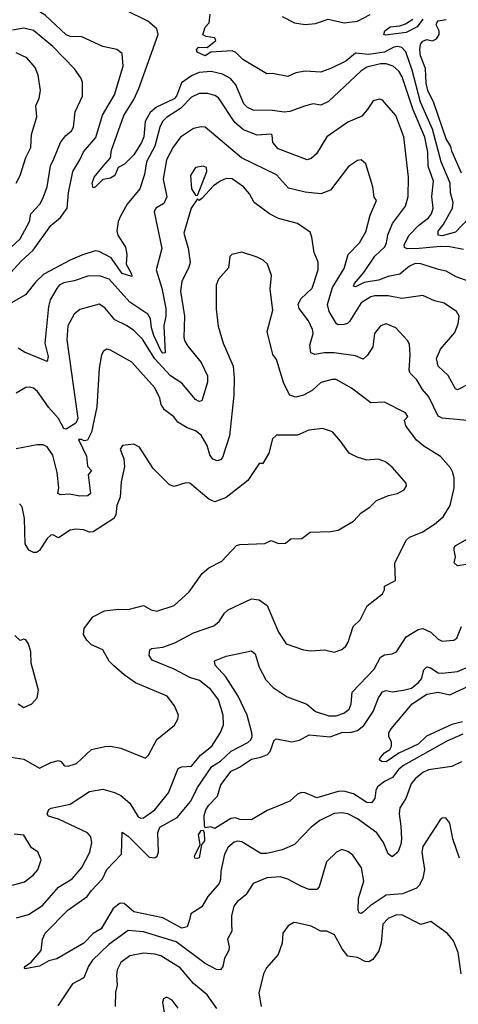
# Model space of a CAD drawing. Extents: x 1246169 to 1426871, y 660025 to 763458.
# Tile 78 of 256: x 1298143 to 1300419, y 676937 to 682042. Entities that reach past the tile are written whole.
import ezdxf

# ---------------------------------------------------------------- set-up
doc = ezdxf.new("R2010")
doc.units = 0

msp = doc.modelspace()

# ---------------------------------------------------------------- linework, layer by layer
at = {"layer": '0CON20XD'}
for points in [[(1298040.1, 680669.9), (1298150.6, 680789.4), (1298213.6, 680846.4), (1298305, 680974.5), (1298355, 681016.2), (1298388.7, 681065), (1298396.2, 681145), (1298418.1, 681255), (1298455.8, 681315), (1298473.3, 681356.7), (1298538.5, 681431.5), (1298572.5, 681547.5), (1298635, 681652.5), (1298679.3, 681800.7), (1298675, 681866.2), (1298646.9, 681886.9), (1298575, 681903.5), (1298465, 681954), (1298405, 681955.8), (1298385, 681963.8), (1298275.8, 682065), (1298228.5, 682095), (1298175, 682103.2), (1298095, 682087)], [(1300445, 680849.7), (1300375, 680864.2), (1300326.1, 680866.1), (1300215, 680855.6), (1300153.2, 680853.2), (1300140.1, 680860.1), (1300137.1, 680875), (1300164.5, 680925.5), (1300211.8, 680975), (1300264.5, 681015), (1300278.9, 681035), (1300288, 681065), (1300281.4, 681125), (1300289.5, 681205), (1300261.9, 681281.9), (1300260.2, 681355), (1300245, 681432.2), (1300183.9, 681573.9), (1300127.7, 681745), (1300110, 681775), (1300081.3, 681801.3), (1300045, 681813.3), (1300015, 681812.4), (1299945, 681795.5), (1299912.3, 681775), (1299745, 681618.6), (1299705, 681598.8), (1299665.5, 681605.5), (1299626, 681595), (1299545, 681566), (1299515, 681562.1), (1299455, 681571.9), (1299355, 681572.5), (1299325, 681586.8), (1299305.7, 681605.7), (1299265, 681704.5), (1299236.6, 681736.6), (1299195, 681758.8), (1299135.9, 681774.1), (1299075, 681768.7), (1299035, 681751), (1298982.7, 681715), (1298956.3, 681645), (1298945, 681632.3), (1298852.3, 681587.7), (1298819.7, 681560.3), (1298794.4, 681515), (1298786.6, 681435), (1298775.2, 681405), (1298735, 681341.4), (1298687.6, 681292.4), (1298654.4, 681275), (1298635.9, 681234.1), (1298615, 681220.7), (1298575, 681212.7), (1298535, 681173.1), (1298525, 681170), (1298518.9, 681195), (1298528.6, 681225), (1298578.2, 681285), (1298614.5, 681325), (1298620, 681365), (1298682.5, 681545), (1298735, 681629.1), (1298761.7, 681685), (1298860.7, 681965), (1298854.6, 681995), (1298808.2, 682035), (1298695, 682090.3)], [(1300475, 681014), (1300405, 680940.3), (1300335, 680922.1), (1300314.7, 680925), (1300314.1, 680945), (1300341, 680979), (1300389, 681065), (1300392.2, 681095), (1300377.8, 681145), (1300375.9, 681195), (1300330, 681305), (1300284.9, 681475), (1300221.8, 681615), (1300180.1, 681780.1), (1300146.2, 681875), (1300125, 681898.3), (1300105, 681903.6), (1300085, 681900), (1300035, 681874), (1299952.2, 681862.2), (1299885, 681869.3), (1299835, 681827.8), (1299765, 681792.3), (1299705, 681770.8), (1299624.3, 681775.7), (1299575, 681765.7), (1299535, 681746.9), (1299455, 681762.5), (1299425, 681762), (1299301.2, 681835), (1299265, 681871.2), (1299245, 681881.2), (1299135.5, 681874.5), (1299105, 681854.6), (1299063.9, 681873.9), (1299061.1, 681885), (1299070.9, 681899.1), (1299115, 681897.5), (1299161.2, 681935), (1299155, 681948.8), (1299110, 681955), (1299094.1, 681964.1), (1299105, 682002.5), (1299126.2, 682025), (1299130.7, 682070.7)], [(1299505, 682058.3), (1299569.6, 682025), (1299625, 682016.4), (1299678.3, 682021.7), (1299744.2, 682044.2), (1299826.6, 682026.6), (1299895, 682034.3), (1299961.7, 682068.3)], [(1300234.7, 682045.3), (1300205.8, 682004.2), (1300148.6, 681975), (1300041.7, 681961.7), (1300032.9, 681965), (1300038.2, 681985), (1300065, 682004.5), (1300115, 682010), (1300145, 682020.8), (1300182.9, 682045)], [(1298072.3, 680837.7), (1298145, 680905.6), (1298193.1, 680995), (1298200.4, 681035), (1298247.3, 681085), (1298263.8, 681115), (1298285.4, 681175), (1298303.2, 681285), (1298320.8, 681320.8), (1298354.8, 681405.2), (1298379.9, 681440.1), (1298411.1, 681465), (1298421.8, 681485), (1298430.3, 681565), (1298469.5, 681645), (1298468.6, 681718.6), (1298460.8, 681740.8), (1298428, 681788), (1298315, 681902.9), (1298215, 681986.7), (1298165, 681998.9), (1298105, 681987.4)], [(1300435, 681246), (1300385, 681361.2), (1300380, 681385), (1300355, 681424.4), (1300291.1, 681611.1), (1300261.2, 681675), (1300252.6, 681712.6), (1300248.3, 681788.3), (1300222.1, 681855), (1300218.5, 681885), (1300223.3, 681915), (1300235, 681930), (1300255, 681940), (1300285, 681932.5), (1300306.4, 681943.6), (1300320, 681965), (1300320, 681985), (1300303.8, 682015), (1300306.7, 682025), (1300315, 682036), (1300356.1, 682043.9)], [(1298125.4, 681194.6), (1298145.9, 681234.1), (1298175, 681328), (1298200, 681380), (1298205, 681447.5), (1298231.9, 681538.1), (1298226.7, 681595), (1298244.5, 681635.5), (1298251.1, 681675), (1298238.2, 681755), (1298222.7, 681795), (1298179.4, 681845), (1298125, 681870.4)], [(1300475, 680684.5), (1300408.2, 680708.2), (1300355, 680737.7), (1300316.6, 680746.6), (1300225, 680775.9), (1300195, 680777.2), (1300165, 680763.9), (1300115, 680722.7), (1300055, 680711.2), (1300005, 680691.5), (1299930.7, 680679.3), (1299885, 680657.3), (1299875, 680660), (1299880, 680675), (1299929, 680731), (1299985, 680815.5), (1300037.5, 680865), (1300046.9, 680885), (1300053.3, 680926.7), (1300076.5, 680985), (1300144.6, 681075), (1300158.8, 681125), (1300161.1, 681225), (1300135.8, 681435), (1300095.3, 681545), (1300025, 681624), (1300009.7, 681629.7), (1299977.9, 681622.1), (1299945.9, 681574.1), (1299918, 681542), (1299845, 681510.3), (1299737.1, 681435), (1299683.4, 681346.6), (1299655, 681322.5), (1299635, 681315.7), (1299483.3, 681373.3), (1299456.2, 681405), (1299453.6, 681443.6), (1299448.4, 681448.4), (1299375, 681443.6), (1299305, 681471.8), (1299258.7, 681508.7), (1299175, 681636.4), (1299155, 681649.6), (1299119.2, 681659.2), (1299075, 681660), (1299035, 681640), (1298978, 681582), (1298904.8, 681535.2), (1298884.7, 681515), (1298870, 681485), (1298843.4, 681386.6), (1298801.7, 681305), (1298790.1, 681240.1), (1298766.7, 681165), (1298700, 681085), (1298666.4, 681023.7), (1298654.7, 680995), (1298647, 680947), (1298652, 680925), (1298692.6, 680862.6), (1298698.1, 680825), (1298696, 680775), (1298723.8, 680725), (1298725, 680710), (1298675, 680725.5), (1298617.4, 680807.4), (1298555, 680840.6), (1298535, 680842.8), (1298465, 680821), (1298404.6, 680795.4), (1298267.5, 680722.5), (1298226.8, 680683.2), (1298173.3, 680615), (1298097.5, 680572.5)], [(1300475, 680153.1), (1300415, 680122.2), (1300405, 680128.6), (1300366.8, 680196.8), (1300314.7, 680245), (1300306, 680285), (1300326.2, 680333.8), (1300400.2, 680419.8), (1300417.5, 680465), (1300422.9, 680505), (1300409.3, 680529.3), (1300345, 680571.9), (1300295, 680583.5), (1300235, 680611.5), (1300125, 680596.8), (1300055, 680609.5), (1299985, 680610.9), (1299964.8, 680605.2), (1299915.3, 680574.7), (1299855, 680476.9), (1299844, 680466), (1299825, 680460.8), (1299795, 680460), (1299786.2, 680465), (1299748.8, 680528.8), (1299739.7, 680565), (1299766.6, 680653.4), (1299827.4, 680752.6), (1299846.7, 680825), (1299906.1, 680885), (1299938.7, 680941.3), (1299962.1, 681027.9), (1299993.9, 681103.9), (1299982.2, 681122.2), (1299975.6, 681175.6), (1299939.2, 681295), (1299915, 681316), (1299895, 681312), (1299849.3, 681280.7), (1299755, 681158.6), (1299705, 681138.5), (1299625, 681148.5), (1299538.2, 681168.2), (1299475, 681237.7), (1299294.2, 681325), (1299105, 681485.4), (1299085, 681486.9), (1299045, 681477.1), (1298977.7, 681432.2), (1298939.5, 681380.5), (1298905.3, 681315), (1298888.2, 681215), (1298906.9, 681123.1), (1298891.5, 681088.5), (1298849.4, 681065), (1298840.7, 681045), (1298881.1, 680855), (1298851.8, 680745), (1298880.7, 680649.3), (1298901.7, 680545), (1298901.4, 680505), (1298891.6, 680455), (1298898.4, 680315), (1298885, 680312.8), (1298875, 680326.2), (1298839.6, 680405), (1298826.2, 680445), (1298821, 680491), (1298808.5, 680515), (1298715, 680576.9), (1298606.7, 680696.7), (1298556.7, 680713.3), (1298497.3, 680712.7), (1298425, 680687.3), (1298372.4, 680677.6), (1298348.5, 680665), (1298335, 680648.1), (1298301.2, 680588.8), (1298292.4, 680555), (1298273.9, 680365), (1298290.5, 680295), (1298285, 680270), (1298167.5, 680317.5), (1298135, 680338.6)], [(1299065, 681130), (1299113.8, 681255), (1299112.5, 681275), (1299095, 681283.1), (1299055, 681276.2), (1299028.9, 681235), (1299033.6, 681165), (1299055, 681132.5), (1299065, 681130)], [(1300485, 679962.7), (1300335, 679976.2), (1300315, 679985.5), (1300265.8, 680085.8), (1300233.8, 680123.8), (1300203.6, 680175), (1300168.5, 680208.5), (1300163.2, 680225), (1300168.7, 680305), (1300165, 680360), (1300155, 680378.8), (1300093.8, 680445), (1300045, 680464.4), (1300014.4, 680455), (1299984.6, 680415), (1299976.1, 680345), (1299948.1, 680301.9), (1299925, 680281.1), (1299885, 680298.8), (1299775, 680314.6), (1299725, 680314.7), (1299675, 680305.4), (1299653.3, 680315), (1299648.8, 680355), (1299665.7, 680415), (1299663.1, 680435), (1299641.4, 680481.4), (1299593.2, 680545), (1299588.5, 680565), (1299601.2, 680595), (1299660.5, 680649.5), (1299691.1, 680745), (1299692, 680785), (1299670.9, 680835), (1299659.6, 680915), (1299649.8, 680939.8), (1299585, 680985.6), (1299485, 681010.4), (1299438.5, 681035), (1299360, 681095), (1299335, 681139.2), (1299305, 681175.7), (1299245, 681217.1), (1299215, 681218.6), (1299182.8, 681205), (1299149.1, 681180.9), (1299087.8, 681115)], [(1299087.8, 681115), (1299075, 681104), (1299065, 681112.5), (1299033.2, 681065), (1298995.4, 680935), (1299017.6, 680857.6), (1299026.9, 680783.1), (1299021.3, 680758.7), (1298985, 680684), (1298977.5, 680635), (1298997.3, 680505), (1298995.4, 680395), (1299000, 680375), (1299015, 680348.5), (1299084.6, 680265), (1299116.7, 680195), (1299117.1, 680162.9), (1299088.8, 680065), (1299075, 680062.9), (1299055, 680072.2), (1298985, 680156.9), (1298925, 680195.3), (1298843.5, 680283.5), (1298779.7, 680385), (1298735, 680429.7), (1298696.9, 680456.9), (1298636.6, 680486.6), (1298585, 680548.2), (1298555, 680566.5), (1298455, 680538.5), (1298425.3, 680514.7), (1298393.3, 680455), (1298388.1, 680381.9), (1298444.2, 679975), (1298435, 679950.8), (1298385, 679918.1), (1298371.5, 679921.5), (1298344.8, 679974.8), (1298293.3, 680033.3), (1298235.4, 680115), (1298215, 680131.1), (1298192.7, 680137.3), (1298174.7, 680135.3), (1298125, 680105.6)], [(1298126, 677385), (1298188.6, 677401.4), (1298261.9, 677448.1), (1298345, 677543.3), (1298415, 677586.7), (1298465, 677646.7), (1298506.9, 677725), (1298518.1, 677775), (1298511.4, 677805), (1298494.2, 677825), (1298345, 677896.2), (1298292.3, 677912.3), (1298286, 677925), (1298295, 677946.5), (1298306.3, 677953.7), (1298405, 677973.8), (1298505, 678040.9), (1298575, 678051.5), (1298635, 678034.6), (1298668.5, 678018.5), (1298715, 677980), (1298758, 677908), (1298771.1, 677901.1), (1298785, 677903.5), (1298845, 677945.3), (1298915, 678033.3), (1298965, 678159.1), (1298982.6, 678167.4), (1299035, 678171.1), (1299081.1, 678228.9), (1299140.4, 678275), (1299184.7, 678345.3), (1299200, 678385), (1299199.6, 678435), (1299174, 678515), (1299135, 678568.8), (1299075.6, 678615.6), (1299025, 678630.8), (1298945, 678674.7), (1298830.9, 678720.9), (1298814.6, 678744.6), (1298817.5, 678775), (1298827.6, 678782.4), (1298885, 678788.4), (1298948.5, 678811.5), (1299045, 678862.1), (1299150.8, 678899.2), (1299178, 678922), (1299205, 678964.4), (1299225, 678981.9), (1299345, 679039.5), (1299385, 679034.4), (1299427.9, 679005), (1299485.4, 678865.4), (1299525, 678806), (1299615, 678774.2), (1299655, 678769.2), (1299724.1, 678774.1), (1299775, 678762.2), (1299813.8, 678776.2), (1299835, 678794.2), (1299847.5, 678815), (1299873.6, 678896.4), (1299909.7, 678930.3), (1299946.6, 679003.4), (1300026.2, 679065), (1300036.7, 679085), (1300036.7, 679105), (1300093.1, 679135), (1300089.5, 679225), (1300150.8, 679345), (1300165, 679359.2), (1300232, 679385), (1300295, 679425.5), (1300341.1, 679465), (1300376.4, 679523.6), (1300396.9, 679615), (1300397.3, 679665), (1300390, 679695), (1300377.6, 679717.6), (1300326.5, 679776.5), (1300239.3, 679830.7), (1300201.7, 679861.7), (1300146.3, 679936.3), (1300140, 679965), (1300156.4, 679985), (1300145, 680002.7), (1300035, 680058.6), (1299964.6, 680054.6), (1299865, 680131.4), (1299785, 680175.6), (1299765, 680176.9), (1299705, 680160.9), (1299660.6, 680119.4), (1299615.3, 680094.7), (1299575, 680085.6), (1299545, 680095.7), (1299514, 680155), (1299475, 680280), (1299456.1, 680306.1), (1299427.1, 680425), (1299455.8, 680535.8), (1299441.9, 680645), (1299450, 680715), (1299428.8, 680775), (1299406.7, 680795), (1299375, 680810.8), (1299295, 680837.5), (1299243.3, 680825), (1299234.2, 680815), (1299227.1, 680755), (1299175, 680696.9), (1299163.1, 680665), (1299161.9, 680541.9), (1299173.6, 680453.6), (1299198, 680365), (1299250, 680245), (1299256.1, 680183.9), (1299253.5, 680095), (1299231.8, 679885), (1299195, 679771.4), (1299185, 679760.5), (1299167.5, 679755), (1299145, 679762.9), (1299129.7, 679785), (1299115.8, 679835), (1299085, 679887.5), (1299055, 679910.8), (1299012.5, 679925), (1298963.8, 679955), (1298942.1, 679982.1), (1298895, 680019.2), (1298877, 680047), (1298869.3, 680079.3), (1298845, 680132.9), (1298725, 680265.7), (1298615, 680329.2), (1298595, 680334), (1298577, 680323), (1298568.1, 680305), (1298554.6, 680235), (1298543.8, 680035), (1298516.4, 679903.6), (1298495, 679862.5), (1298477.7, 679857.7), (1298464.4, 679865.6), (1298448.8, 679865), (1298489.3, 679779.3), (1298495, 679727.5), (1298515.6, 679705), (1298498.8, 679681.2), (1298510, 679585), (1298496.4, 679573.6), (1298455, 679570.8), (1298401.8, 679581.8), (1298355, 679578.6), (1298341.2, 679585), (1298345.6, 679614.4), (1298336.8, 679695), (1298315, 679784.3), (1298285, 679826.7), (1298265, 679836.9), (1298233.2, 679836.8), (1298125, 679817.1)], [(1298075, 678221.2), (1298165, 678207.9), (1298245, 678161.9), (1298305, 678190), (1298345, 678200), (1298355.9, 678195.9), (1298375, 678173.8), (1298395, 678171.9), (1298437.1, 678185), (1298515, 678258.6), (1298584.2, 678274.2), (1298615, 678275.8), (1298667.5, 678265), (1298795, 678213.3), (1298810.9, 678229.1), (1298855, 678310), (1298945.8, 678384.2), (1298964, 678415), (1298967.5, 678435), (1298945.8, 678485), (1298908, 678535), (1298743.8, 678603.8), (1298685, 678644.4), (1298631.2, 678691.2), (1298606.4, 678716.4), (1298574, 678775), (1298515, 678800), (1298492, 678825), (1298474, 678855), (1298477.5, 678885), (1298522, 678945), (1298583.8, 678976.2), (1298655, 678986.2), (1298705.4, 678984.6), (1298785, 679004.2), (1298825, 678981.4), (1298855, 678975.8), (1298943.8, 679003.8), (1299022, 679075), (1299089.1, 679170.9), (1299125, 679199.2), (1299191.2, 679235), (1299267.5, 679315), (1299285, 679321.2), (1299415, 679325.8), (1299448.3, 679341.7), (1299485, 679326), (1299522, 679328), (1299550, 679350), (1299607.7, 679352.3), (1299650, 679385), (1299755, 679388.6), (1299795, 679395.7), (1299875, 679441.4), (1299914.2, 679485), (1299959.2, 679515), (1299995, 679548.6), (1300055.8, 679574.2), (1300102.5, 679585), (1300137.5, 679605), (1300150, 679625), (1300148.3, 679638.3), (1300075, 679722), (1300040.3, 679750.3), (1300002.7, 679762.7), (1299945, 679758.1), (1299893.2, 679773.2), (1299852.5, 679795), (1299807.3, 679857.3), (1299766.2, 679905), (1299715, 679922), (1299643.9, 679913.9), (1299585, 679886.9), (1299475, 679887.5), (1299455, 679869.4), (1299435.9, 679794.1), (1299405, 679740), (1299385, 679740), (1299327.2, 679652.8), (1299215, 679564.2), (1299155, 679541.9), (1299125, 679555.5), (1299025, 679639.2), (1299005, 679640.6), (1298945, 679621.2), (1298920.5, 679630.5), (1298835.4, 679715.4), (1298765, 679826.2), (1298735, 679841.2), (1298676.1, 679833.9), (1298664, 679815), (1298684.2, 679764.2), (1298687.5, 679725), (1298670, 679645), (1298664.2, 679565.8), (1298647.1, 679522.9), (1298642.5, 679475), (1298632.2, 679455), (1298525, 679386.7), (1298505.5, 679384.5), (1298473.3, 679396.7), (1298435, 679400.6), (1298405, 679394.4), (1298345, 679355.8), (1298315, 679371.2), (1298305, 679370), (1298285, 679352.5), (1298245, 679290), (1298230, 679280), (1298215, 679279.1), (1298191.3, 679291.3), (1298171.4, 679325), (1298168, 679455), (1298155.4, 679515.4), (1298141.3, 679531.3)], [(1300485, 679220.4), (1300415, 679210.5), (1300396.9, 679225), (1300404, 679256), (1300398, 679292), (1300397.5, 679305), (1300405.8, 679315), (1300487.8, 679362.2)], [(1300435, 678194.4), (1300385, 678170), (1300265, 678152.7), (1300235, 678139.3), (1300195, 678106.2), (1300175, 678080), (1300146.4, 678003.6), (1300114.6, 677955), (1300112.2, 677925), (1300121, 677861), (1300124.7, 677795.3), (1300120, 677765), (1300105, 677726), (1300075, 677700.8), (1300055, 677716.2), (1300031.2, 677775), (1299996, 677826), (1299895, 677897.8), (1299845, 677923.5), (1299815, 677928.6), (1299775, 677925.3), (1299700.9, 677889.2), (1299655.3, 677854.7), (1299569.2, 677765), (1299505, 677737.1), (1299425, 677718.7), (1299395, 677718.2), (1299295, 677778.8), (1299275, 677783.3), (1299255, 677777.5), (1299225, 677750.9), (1299205.4, 677715.4), (1299186.7, 677626.7), (1299185.7, 677584.3), (1299177.3, 677562.7), (1299118.4, 677495), (1299087.7, 677442.2), (1299030.6, 677405), (1299023.8, 677375), (1299012.3, 677337.7), (1298985, 677331.8), (1298885, 677385.3), (1298735, 677416.9), (1298685, 677458.6), (1298665, 677461.4), (1298627.2, 677432.8), (1298565, 677328.5), (1298525, 677303.1), (1298476.2, 677253.8), (1298335, 677172.9), (1298295, 677161.4), (1298245, 677133.5), (1298170.8, 677120.8), (1298166.7, 677125), (1298174, 677135), (1298202, 677155), (1298253.8, 677215), (1298260.6, 677275), (1298275.7, 677305), (1298393.5, 677425), (1298493.1, 677495), (1298515, 677526.2), (1298573.4, 677586.6), (1298594.5, 677635.5), (1298671.5, 677715), (1298675, 677830), (1298705, 677809.3), (1298815, 677700), (1298845, 677695.4), (1298856.2, 677705), (1298862.9, 677725), (1298860.2, 677825), (1298870.8, 677855), (1298960, 677905), (1299030.8, 677989.2), (1299065, 678061.1), (1299140.2, 678169.8), (1299185, 678198.1), (1299241.1, 678248.9), (1299326.7, 678293.3), (1299341.5, 678308.5), (1299348.4, 678325), (1299347.5, 678345), (1299322.6, 678435), (1299276.8, 678535), (1299213.3, 678635), (1299156.7, 678695), (1299153.2, 678716.8), (1299215, 678742.5), (1299345, 678768.9), (1299365, 678754.2), (1299386.1, 678685), (1299419.9, 678619.9), (1299458.8, 678578.8), (1299530.7, 678530.7), (1299633.6, 678493.6), (1299677.5, 678455), (1299747.7, 678432.3), (1299785, 678432), (1299825, 678446.2), (1299852.3, 678467.7), (1299862.5, 678495), (1299868.8, 678555), (1299981.8, 678675), (1300015, 678736.5), (1300035, 678748.5), (1300075, 678753.3), (1300098, 678765), (1300148.1, 678841.9), (1300210.5, 678879.5), (1300235, 678886.1), (1300277, 678867), (1300315, 678830), (1300335, 678820), (1300395, 678824.4), (1300410.8, 678835), (1300435.6, 678895.6)], [(1298135, 678494), (1298165, 678476.2), (1298205.9, 678494.1), (1298233.3, 678525), (1298241.2, 678565), (1298202, 678705), (1298201.4, 678765), (1298189.2, 678805), (1298175, 678826.7), (1298165, 678830), (1298145, 678823.3), (1298118.1, 678848.1)], [(1300443.1, 678336.9), (1300359.6, 678300.4), (1300133.6, 678175), (1300109.5, 678155), (1300076.8, 678113.2), (1300035, 678092.5), (1300000, 678065), (1299991.3, 678045), (1299986.2, 678003.8), (1299968.7, 677981.3), (1299945, 677983.2), (1299875, 678027.5), (1299825, 678041.9), (1299795, 678039.8), (1299685, 678007.8), (1299625, 678033.3), (1299605, 678035.4), (1299583.6, 678026.4), (1299545, 677989.1), (1299427.7, 677942.2), (1299345, 677893.1), (1299285.5, 677895.5), (1299262.8, 677902.8), (1299239.4, 677900.6), (1299155, 677847.5), (1299135, 677856.2), (1299105, 677852.5), (1299101.3, 677861.3), (1299099.5, 677915), (1299109.3, 677945), (1299125, 677969.2), (1299170, 678015), (1299186.5, 678075), (1299239.5, 678145), (1299284.3, 678165.7), (1299345, 678207.6), (1299395, 678217.8), (1299428.1, 678231.9), (1299441.9, 678248.1), (1299463.3, 678306.7), (1299475, 678314), (1299555, 678297.7), (1299595, 678306.7), (1299645, 678334.1), (1299753.3, 678323.3), (1299815, 678345.2), (1299865, 678348.2), (1299895, 678356.9), (1299927.8, 678382.2), (1299977.5, 678455), (1300004.8, 678525.2), (1300025, 678556.9), (1300045, 678563.9), (1300075, 678556.5), (1300135, 678565.3), (1300176.2, 678575), (1300212.7, 678605), (1300227.5, 678625), (1300239.7, 678670.3), (1300255, 678686.7), (1300275, 678682.1), (1300314.4, 678655), (1300335, 678652.8), (1300415, 678661.6), (1300475, 678688.8)], [(1300440.5, 678400.5), (1300385, 678387.9), (1300253, 678327), (1300210, 678285), (1300110.7, 678239.3), (1300045, 678194.4), (1300020, 678195), (1300010, 678205), (1300013.3, 678215), (1300035, 678240), (1300063, 678257), (1300072.5, 678275), (1300072.5, 678295), (1300057.5, 678325), (1300057.5, 678345), (1300070, 678365), (1300180, 678495), (1300255, 678544.6), (1300314.7, 678555.3), (1300375, 678541.4), (1300475, 678587.6)], [(1300424.8, 677694.7), (1300390.9, 677795), (1300375, 677876.7), (1300353.9, 677903.9), (1300335, 677902), (1300325, 677893.8), (1300234.5, 677755), (1300229.1, 677725), (1300243.2, 677635), (1300235, 677591.2), (1300217.5, 677555), (1300201.5, 677538.5), (1300129.8, 677510.2), (1300045, 677501.8), (1299962.2, 677447.8), (1299925, 677414.4), (1299915, 677408.1), (1299905, 677410.8), (1299899.6, 677425), (1299901.4, 677485), (1299928.1, 677575), (1299916.8, 677645), (1299870.7, 677710.7), (1299845, 677728.6), (1299815, 677738.6), (1299786.2, 677725), (1299734.7, 677675.3), (1299696.5, 677545), (1299685, 677532.2), (1299645, 677532.1), (1299605, 677546.7), (1299535, 677586.2), (1299495, 677596.9), (1299425, 677592.7), (1299355, 677562.5), (1299315.6, 677505), (1299271.3, 677468.7), (1299254.4, 677445), (1299241.5, 677395), (1299242.5, 677355), (1299244.2, 677315), (1299220.6, 677275), (1299230.5, 677235), (1299228.1, 677215), (1299205.5, 677175), (1299196.6, 677133.4), (1299185, 677115.7), (1299165, 677117.3), (1299105, 677148.2), (1298955, 677259.8), (1298785, 677312.5), (1298705, 677318.5), (1298605, 677247.3), (1298520.8, 677165), (1298500, 677135), (1298476.1, 677073.9), (1298417.4, 677042.6), (1298341.5, 676928.5)], [(1298105, 677554.6), (1298167.6, 677572.4), (1298215, 677607.1), (1298236.5, 677633.5), (1298254.3, 677685), (1298237.5, 677727.5), (1298205, 677748.8), (1298165, 677813.6), (1298115, 677818.9)], [(1299065, 677691.9), (1299052.5, 677695), (1299050.6, 677705), (1299080, 677765), (1299071.1, 677815), (1299085, 677837.5), (1299095, 677840), (1299100.8, 677825), (1299101.4, 677785), (1299086.1, 677763.9), (1299073.9, 677696.1), (1299065, 677691.9)], [(1300434.1, 677094.1), (1300417.3, 677205), (1300394.2, 677265), (1300363, 677303), (1300275.5, 677365.5), (1300225, 677351.2), (1300125, 677400), (1300095, 677398.7), (1300055, 677382.1), (1300027.6, 677352.4), (1300018.6, 677255), (1300006.2, 677213.8), (1299975, 677168.1), (1299955, 677156.9), (1299935, 677158.6), (1299895, 677180), (1299845, 677185.7), (1299815.5, 677225), (1299776.7, 677296.7), (1299736.7, 677316.7), (1299705, 677315.7), (1299655, 677341.4), (1299579.5, 677359.5), (1299565, 677360), (1299535.9, 677344.1), (1299508.8, 677305), (1299505.6, 677254.4), (1299484.3, 677195), (1299424.3, 677125), (1299407.8, 677095), (1299383.8, 676995), (1299396.7, 676925)], [(1299166.4, 676915), (1299115.8, 676985.8), (1299045.2, 677045.2), (1298976.2, 677126.2), (1298875, 677187.4), (1298843.6, 677196.4), (1298785, 677201.6), (1298715, 677188.7), (1298667, 677153), (1298648.8, 677115), (1298645.4, 677085.4), (1298648.9, 677035), (1298640.5, 676999.5), (1298638.9, 676925)], [(1298965, 676916.2), (1298935, 676958), (1298905, 676973.3), (1298890, 676965), (1298884, 676946), (1298892, 676895)]]:
    msp.add_lwpolyline(points, dxfattribs=at)

doc.saveas('drawing.dxf')
